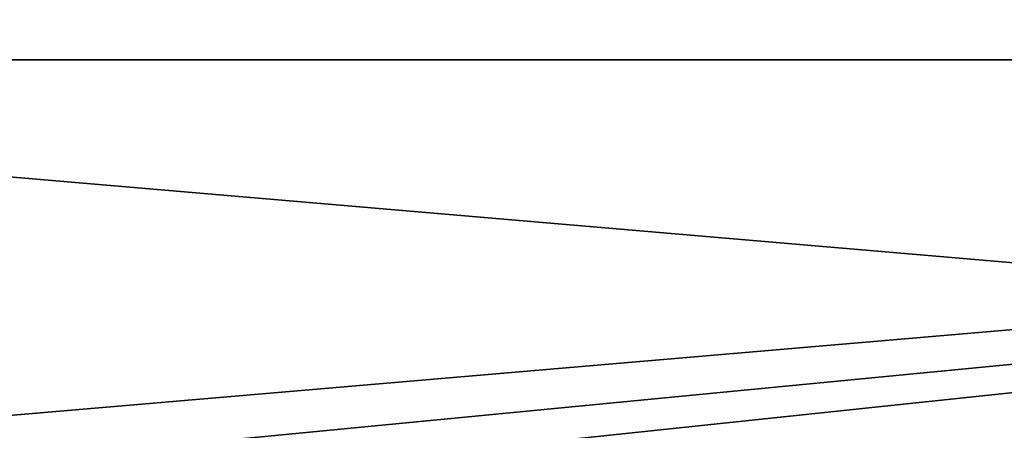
# Model space of a CAD drawing. Header units: metres. Extents: x -82 to 67, y -109 to 109.
# Tile 16 of 216: x -66.26 to -62.64, y -72.46 to -70.95. Entities that reach past the tile are written whole.
import ezdxf

# ---------------------------------------------------------------- set-up
doc = ezdxf.new("R2010")
doc.units = ezdxf.units.M
doc.layers.add('solid_21_382_010_XXX', color=7, linetype='CONTINUOUS')

msp = doc.modelspace()

# ---------------------------------------------------------------- linework, layer by layer
at = {"layer": 'solid_21_382_010_XXX'}
for points in [[(-71.32, -71.099586, -27.274794), (-51.02, -71.099594, -27.27479), (-51.02, -69.471657, -28.163712)], [(-71.32, -71.099586, -27.274794), (-51.02, -69.471657, -28.163712), (-71.32, -69.471657, -28.163713)], [(-71.32, -69.471657, -50.036285), (-51.02, -69.471672, -50.036297), (-51.02, -71.099609, -50.925217)], [(-71.32, -69.471657, -50.036285), (-51.02, -71.099609, -50.925217), (-71.32, -71.099586, -50.925205)], [(-71.32, -72.837456, -26.626598), (-51.02, -71.099594, -27.27479), (-71.32, -71.099586, -27.274794)], [(-71.32, -71.099586, -50.925205), (-51.02, -71.099609, -50.925217), (-51.02, -72.837479, -51.57341)], [(-71.32, -71.099586, -50.925205), (-51.02, -72.837479, -51.57341), (-71.32, -72.837456, -51.573402)], [(-65.519997, -72.5, -26.730593), (-51.02, -71.099594, -27.27479), (-71.32, -72.837456, -26.626598)], [(-64.839439, -72.558319, -26.711975), (-51.02, -71.099594, -27.27479), (-65.519997, -72.5, -26.730593)], [(-64.172546, -72.733788, -26.657507), (-51.02, -71.099594, -27.27479), (-64.839439, -72.558319, -26.711975)], [(-64.172546, -72.733788, -26.657507), (-51.02, -72.837463, -26.626596), (-51.02, -71.099594, -27.27479)]]:
    msp.add_3dface(points, dxfattribs=at)

doc.saveas('drawing.dxf')
